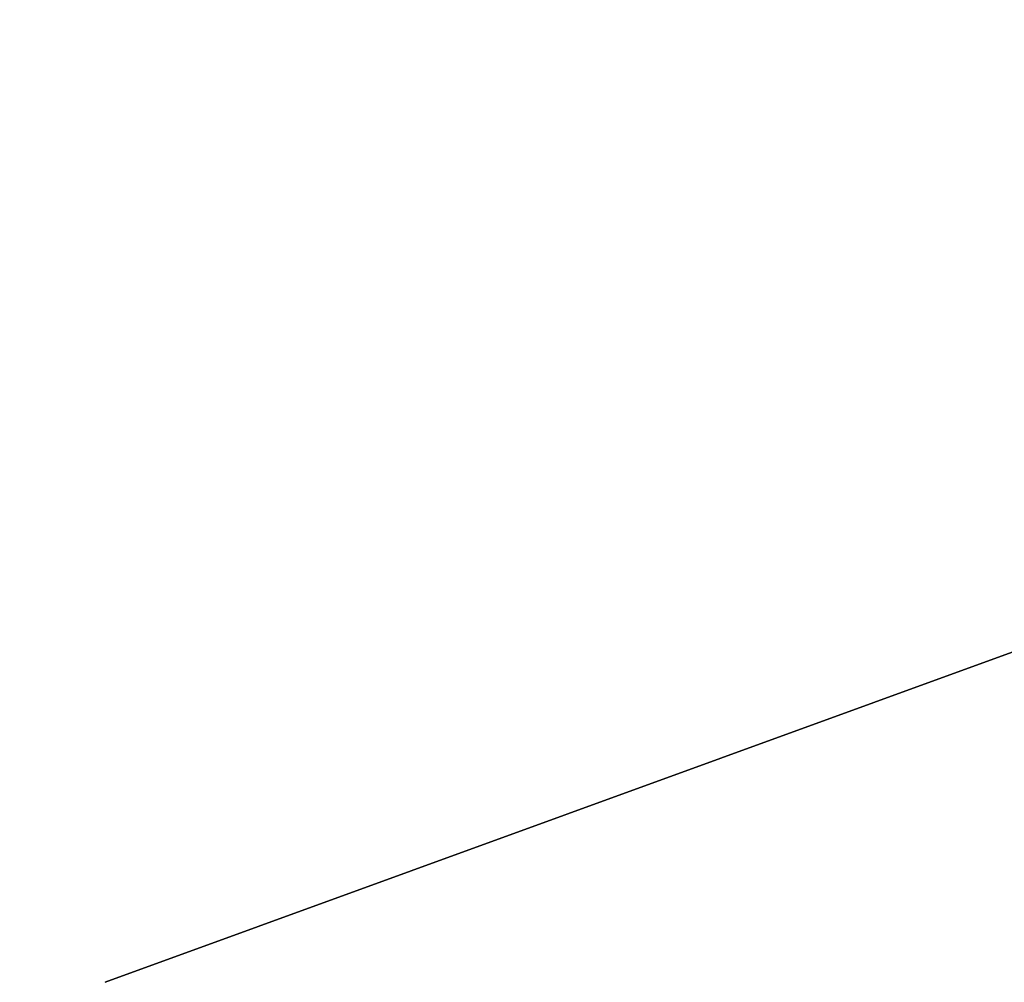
# Model space of a CAD drawing. Header units: millimetres. Extents: x -83 to 676, y -83 to 676.
# Tile 156 of 256: x 376 to 392, y 30 to 45. Entities that reach past the tile are written whole.
import ezdxf

# ---------------------------------------------------------------- set-up
doc = ezdxf.new("R2010")
doc.units = ezdxf.units.MM
doc.header["$MEASUREMENT"] = 0
doc.layers.add('IGES level 0', color=7, linetype='Continuous', true_color=0xff7878)

msp = doc.modelspace()

# ---------------------------------------------------------------- linework, layer by layer
at = {"layer": 'IGES level 0', "color": 254, "true_color": 0xcad1ee}
for p, q in [((377.6572206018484, 29.6653029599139, 48.0000000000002), (405.8479992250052, 39.92590726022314, 48.0000000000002)), ((405.8479992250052, 39.92590726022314, 47.0000000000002), (377.6572206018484, 29.6653029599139, 47.0000000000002)), ((377.6572206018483, 29.66530295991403, 47.5000000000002), (405.8479992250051, 39.92590726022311, 47.5000000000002)), ((391.7526099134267, 34.79560511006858, 47.0000000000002), (391.7526099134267, 34.79560511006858, 48.00000000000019))]:
    msp.add_line(p, q, dxfattribs=at)
at = {"layer": 'IGES level 0', "color": 11, "true_color": 0xff7887}
for p, q in [((405.8479992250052, 39.92590726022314, 48.0000000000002), (377.6572206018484, 29.6653029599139, 48.0000000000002)), ((405.8479992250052, 39.92590726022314, 47.0000000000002), (377.6572206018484, 29.6653029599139, 47.0000000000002))]:
    msp.add_line(p, q, dxfattribs=at)
at = {"layer": 'IGES level 0', "color": 153, "true_color": 0x5393cf}
for centre, radius in [((296.5, 296.5), 296.5), ((296.5, 296.5, -1.19999999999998), 296.5000000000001)]:
    msp.add_circle(centre, radius, dxfattribs=at)
at = {"layer": 'IGES level 0'}
for centre, radius in [((296.5, 296.5, 47), 296.5000000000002), ((296.5, 296.5), 296.5000000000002), ((296.5, 296.5, 47), 295.3000000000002), ((296.5, 296.5000000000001), 295.3000000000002)]:
    msp.add_circle(centre, radius, dxfattribs=at)
at = {"layer": 'IGES level 0', "color": 124, "true_color": 0x1aa180}
for centre in [(296.5, 296.5, 47.0000000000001), (296.5, 296.5000000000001, 45.8000000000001)]:
    msp.add_circle(centre, 294.9999999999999, dxfattribs=at)
at = {"layer": 'IGES level 0'}
for centre, radius, start, end in [((296.5, 296.5), 296.5000000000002, 225, 45), ((296.5, 296.5, 47), 296.5000000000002, 224.9999999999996, 45), ((296.5, 296.5, 23.5), 296.5000000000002, 225, 45), ((296.5, 296.5000000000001, 47), 295.3000000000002, 224.9999999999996, 44.99999999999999), ((296.5, 296.5000000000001), 295.3000000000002, 225, 44.99999999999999), ((296.5, 296.5, 23.5), 295.3000000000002, 225, 45.00000000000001)]:
    msp.add_arc(centre, radius, start, end, dxfattribs=at)
at = {"layer": 'IGES level 0', "color": 153, "true_color": 0x5393cf}
for centre, radius, start in [((296.5, 296.5, -1.19999999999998), 296.5, 164.9999999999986), ((296.5000000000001, 296.5000000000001), 296.5000000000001, 164.9999999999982), ((296.5000000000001, 296.5, -0.59999999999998), 296.5000000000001, 164.9999999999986)]:
    msp.add_arc(centre, radius, start, 344.9999999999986, dxfattribs=at)
at = {"layer": 'IGES level 0', "color": 124, "true_color": 0x1aa180}
for centre, start in [((296.5, 296.5, 45.8000000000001), 164.9999999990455), ((296.4999999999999, 296.5, 47.0000000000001), 164.9999999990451), ((296.5000000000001, 296.5, 46.4000000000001), 164.9999999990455)]:
    msp.add_arc(centre, 294.9999999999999, start, 344.9999999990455, dxfattribs=at)

doc.saveas('drawing.dxf')
